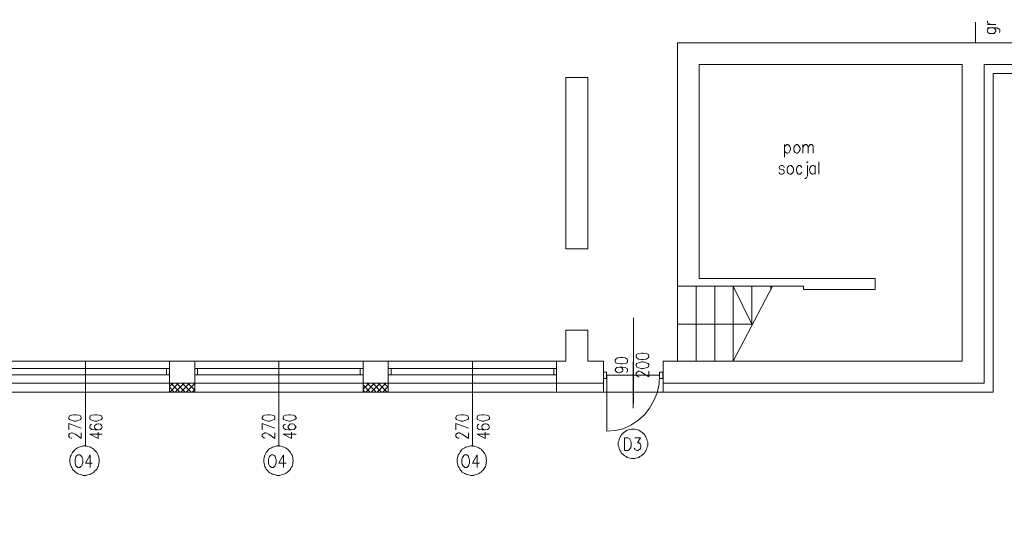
# Model space of a CAD drawing. Header units: centimetres. Extents: x -16053 to 7031, y -7778 to 254.
# Tile 70 of 256: x -13974 to -12395, y -2051 to -1232. Entities that reach past the tile are written whole.
import ezdxf

# ---------------------------------------------------------------- set-up
doc = ezdxf.new("R2010")
doc.units = ezdxf.units.CM
doc.header["$MEASUREMENT"] = 0
doc.layers.add('konstrukcja', color=250, linetype='CONTINUOUS', lineweight=15)

msp = doc.modelspace()

# ---------------------------------------------------------------- linework, layer by layer
at = {"layer": 'konstrukcja', "linetype": 'Continuous'}
for points in [[(-11677.55, -4582.965), (-11677.55, -1097.958), (-12105.967, -1097.958), (-12105.967, -1318.051), (-12120.09, -1318.051), (-12413.16, -1318.051), (-12413.16, -1828.856), (-12427.284, -1828.856), (-15625.106, -1828.856)], [(-12441.407, -1235.663), (-12441.407, -1269.207)], [(-12416.691, -1239.783), (-12419.045, -1238.606), (-12421.399, -1237.429), (-12421.987, -1235.663), (-12421.987, -1233.898)], [(-12409.04, -1239.783), (-12421.987, -1239.783)], [(-12421.987, -1245.079), (-12407.275, -1245.079), (-12404.333, -1246.256), (-12403.156, -1246.256), (-12402.567, -1248.022), (-12402.567, -1250.375), (-12403.156, -1252.141)], [(-12419.045, -1245.079), (-12421.399, -1246.256), (-12421.987, -1248.022), (-12421.987, -1250.375), (-12421.399, -1252.141), (-12419.045, -1253.906), (-12416.691, -1253.906), (-12414.925, -1253.906), (-12411.394, -1253.906), (-12410.217, -1252.141), (-12409.04, -1250.375), (-12409.04, -1248.022), (-12410.217, -1246.256), (-12411.394, -1245.079)], [(-12919.253, -1269.207), (-12817.445, -1269.207)], [(-12919.253, -1269.207), (-12919.253, -1779.423)], [(-12423.164, -1269.207), (-12817.445, -1269.207)], [(-12423.164, -1269.207), (-12155.399, -1269.207)], [(-12884.532, -1303.928), (-12462.593, -1303.928), (-12462.593, -1614.059)], [(-12884.532, -1303.928), (-12884.532, -1647.014)], [(-12427.284, -1303.928), (-12427.284, -1814.732)], [(-12427.284, -1303.928), (-12120.09, -1303.928)], [(-13062.843, -1324.525), (-13098.152, -1324.525)], [(-13098.152, -1324.525), (-13098.152, -1599.347)], [(-13062.843, -1324.525), (-13062.843, -1599.347)], [(-12427.284, -1389.258), (-12427.284, -1413.974)], [(-12413.16, -1389.258), (-12413.16, -1413.974)], [(-12413.16, -1389.258), (-12413.16, -1413.974)], [(-12747.415, -1432.217), (-12747.415, -1452.226)], [(-12747.415, -1435.16), (-12745.65, -1433.394), (-12743.884, -1432.217), (-12742.119, -1432.217), (-12740.353, -1433.394), (-12739.176, -1435.16), (-12737.999, -1438.102), (-12737.999, -1439.868), (-12739.176, -1442.81), (-12740.353, -1444.575), (-12742.119, -1445.752), (-12743.884, -1445.752), (-12745.65, -1444.575), (-12747.415, -1442.81)], [(-12728.584, -1432.217), (-12730.349, -1433.394), (-12732.114, -1435.16), (-12732.703, -1438.102), (-12732.703, -1439.868), (-12732.114, -1442.81), (-12730.349, -1444.575), (-12728.584, -1445.752), (-12726.818, -1445.752), (-12725.053, -1444.575), (-12723.876, -1442.81), (-12722.699, -1439.868), (-12722.699, -1438.102), (-12723.876, -1435.16), (-12725.053, -1433.394), (-12726.818, -1432.217), (-12728.584, -1432.217)], [(-12717.991, -1445.752), (-12717.991, -1432.217)], [(-12717.991, -1436.337), (-12716.225, -1433.394), (-12714.46, -1432.217), (-12712.106, -1432.217), (-12710.929, -1433.394), (-12709.752, -1436.337), (-12709.752, -1445.752)], [(-12709.752, -1436.337), (-12707.398, -1433.394), (-12706.221, -1432.217), (-12703.867, -1432.217), (-12702.102, -1433.394), (-12701.513, -1436.337), (-12701.513, -1445.752)], [(-12748.004, -1468.703), (-12748.592, -1466.938), (-12750.946, -1465.761), (-12753.3, -1465.761), (-12755.654, -1466.938), (-12756.242, -1468.703), (-12755.654, -1471.057), (-12753.888, -1471.646), (-12749.769, -1472.823), (-12748.592, -1473.411), (-12748.004, -1475.765), (-12748.004, -1476.354), (-12748.592, -1478.708), (-12750.946, -1479.296), (-12753.3, -1479.296), (-12755.654, -1478.708), (-12756.242, -1476.354)], [(-12739.176, -1465.761), (-12740.942, -1466.938), (-12742.707, -1468.703), (-12743.296, -1471.646), (-12743.296, -1473.411), (-12742.707, -1476.354), (-12740.942, -1478.708), (-12739.176, -1479.296), (-12736.822, -1479.296), (-12735.645, -1478.708), (-12733.88, -1476.354), (-12733.291, -1473.411), (-12733.291, -1471.646), (-12733.88, -1468.703), (-12735.645, -1466.938), (-12736.822, -1465.761), (-12739.176, -1465.761)], [(-12719.756, -1468.703), (-12721.522, -1466.938), (-12722.699, -1465.761), (-12725.053, -1465.761), (-12726.23, -1466.938), (-12727.995, -1468.703), (-12728.584, -1471.646), (-12728.584, -1473.411), (-12727.995, -1476.354), (-12726.23, -1478.708), (-12725.053, -1479.296), (-12722.699, -1479.296), (-12721.522, -1478.708), (-12719.756, -1476.354)], [(-12710.929, -1465.761), (-12710.929, -1482.238), (-12712.106, -1485.181), (-12713.871, -1486.358), (-12715.048, -1486.358)], [(-12712.106, -1460.465), (-12710.929, -1461.053), (-12710.34, -1460.465), (-12710.929, -1459.876), (-12712.106, -1460.465)], [(-12698.571, -1468.703), (-12699.748, -1466.938), (-12701.513, -1465.761), (-12703.279, -1465.761), (-12705.044, -1466.938), (-12706.221, -1468.703), (-12707.398, -1471.646), (-12707.398, -1473.411), (-12706.221, -1476.354), (-12705.044, -1478.708), (-12703.279, -1479.296), (-12701.513, -1479.296), (-12699.748, -1478.708), (-12698.571, -1476.354)], [(-12698.571, -1465.761), (-12698.571, -1479.296)], [(-12692.686, -1479.296), (-12692.686, -1459.876)], [(-13098.152, -1599.347), (-13062.843, -1599.347)], [(-12462.593, -1614.059), (-12462.593, -1779.423), (-12942.204, -1779.423)], [(-12919.253, -1659.372), (-12717.402, -1659.372), (-12717.402, -1664.669), (-12602.059, -1664.669), (-12602.059, -1652.311), (-12602.059, -1649.368), (-12602.059, -1647.014), (-12884.532, -1647.014)], [(-12919.253, -1779.423), (-12919.253, -1659.372)], [(-12919.253, -1719.986), (-12799.79, -1719.986), (-12829.803, -1659.372)], [(-12889.24, -1779.423), (-12889.24, -1659.372)], [(-12859.227, -1779.423), (-12859.227, -1659.372)], [(-12829.803, -1779.423), (-12829.803, -1659.372)], [(-12829.803, -1779.423), (-12766.835, -1659.372)], [(-12799.79, -1722.34), (-12799.79, -1659.372)], [(-12769.777, -1665.257), (-12769.777, -1659.372)], [(-12989.871, -1709.982), (-12989.871, -1846.511)], [(-13062.843, -1729.402), (-13098.152, -1729.402)], [(-13098.152, -1729.402), (-13098.152, -1779.423)], [(-13062.843, -1729.402), (-13062.843, -1779.423)], [(-12985.163, -1772.362), (-12984.574, -1774.127), (-12981.632, -1775.892), (-12976.924, -1776.481), (-12973.982, -1776.481), (-12969.274, -1775.892), (-12966.331, -1774.127), (-12965.154, -1772.362), (-12965.154, -1770.596), (-12966.331, -1768.242), (-12969.274, -1767.065), (-12973.982, -1766.477), (-12976.924, -1766.477), (-12981.632, -1767.065), (-12984.574, -1768.242), (-12985.163, -1770.596), (-12985.163, -1772.362)], [(-13733.716, -1779.423), (-14003.242, -1779.423)], [(-13868.479, -1779.423), (-13868.479, -1915.952)], [(-13733.716, -1814.732), (-13733.716, -1779.423), (-13733.716, -1814.732), (-13693.11, -1814.732), (-13693.11, -1779.423), (-13693.11, -1814.732)], [(-13693.11, -1779.423), (-13733.716, -1779.423)], [(-13422.996, -1779.423), (-13693.11, -1779.423)], [(-13558.347, -1779.423), (-13558.347, -1915.952)], [(-13382.979, -1779.423), (-13382.979, -1814.732), (-13422.996, -1814.732), (-13422.996, -1779.423), (-13422.996, -1814.732)], [(-13382.979, -1779.423), (-13422.996, -1779.423)], [(-13112.864, -1779.423), (-13382.979, -1779.423)], [(-13247.627, -1779.423), (-13247.627, -1915.952)], [(-13098.152, -1779.423), (-13112.864, -1779.423)], [(-13098.152, -1779.423), (-13112.864, -1779.423), (-13112.864, -1814.732)], [(-13037.538, -1779.423), (-13062.843, -1779.423)], [(-13037.538, -1779.423), (-13037.538, -1814.732)], [(-13019.295, -1779.423), (-13018.118, -1781.777), (-13015.176, -1782.954), (-13010.468, -1783.543), (-13007.525, -1783.543), (-13002.817, -1782.954), (-12999.875, -1781.777), (-12999.287, -1779.423), (-12999.287, -1777.658), (-12999.875, -1775.892), (-13002.817, -1774.127), (-13007.525, -1773.538), (-13010.468, -1773.538), (-13015.176, -1774.127), (-13018.118, -1775.892), (-13019.295, -1777.658), (-13019.295, -1779.423)], [(-12990.459, -1780.6), (-12990.459, -1854.749)], [(-12985.163, -1786.485), (-12984.574, -1788.839), (-12981.632, -1790.016), (-12976.924, -1791.193), (-12973.982, -1791.193), (-12969.274, -1790.016), (-12966.331, -1788.839), (-12965.154, -1786.485), (-12965.154, -1784.72), (-12966.331, -1782.954), (-12969.274, -1781.777), (-12973.982, -1780.6), (-12976.924, -1780.6), (-12981.632, -1781.777), (-12984.574, -1782.954), (-12985.163, -1784.72), (-12985.163, -1786.485)], [(-12942.204, -1779.423), (-12942.204, -1814.732)], [(-13998.534, -1801.197), (-13738.424, -1801.197), (-13738.424, -1791.193), (-13998.534, -1791.193), (-13998.534, -1801.197)], [(-13733.716, -1801.197), (-13733.716, -1791.193), (-13738.424, -1791.193), (-13738.424, -1801.197), (-13733.716, -1801.197)], [(-13688.402, -1801.197), (-13688.402, -1791.193), (-13693.11, -1791.193), (-13693.11, -1801.197), (-13688.402, -1801.197)], [(-13688.402, -1801.197), (-13427.704, -1801.197), (-13427.704, -1791.193), (-13688.402, -1791.193), (-13688.402, -1801.197)], [(-13422.996, -1801.197), (-13422.996, -1791.193), (-13427.704, -1791.193), (-13427.704, -1801.197), (-13422.996, -1801.197)], [(-13378.271, -1801.197), (-13378.271, -1791.193), (-13382.979, -1791.193), (-13382.979, -1801.197), (-13378.271, -1801.197)], [(-13378.271, -1801.197), (-13117.572, -1801.197), (-13117.572, -1791.193), (-13378.271, -1791.193), (-13378.271, -1801.197)], [(-13112.864, -1801.197), (-13112.864, -1791.193), (-13117.572, -1791.193), (-13117.572, -1801.197), (-13112.864, -1801.197)], [(-13037.538, -1807.082), (-13037.538, -1797.078), (-13032.83, -1797.078), (-13032.83, -1807.082), (-13037.538, -1807.082)], [(-13012.233, -1788.839), (-13009.291, -1789.428), (-13007.525, -1791.193), (-13006.937, -1792.958), (-13006.937, -1793.547), (-13007.525, -1795.312), (-13009.291, -1797.078), (-13012.233, -1798.255), (-13013.41, -1798.255), (-13016.353, -1797.078), (-13018.118, -1795.312), (-13019.295, -1793.547), (-13019.295, -1792.958), (-13018.118, -1791.193), (-13016.353, -1789.428), (-13012.233, -1788.839), (-13007.525, -1788.839), (-13002.817, -1789.428), (-12999.875, -1791.193), (-12999.287, -1792.958), (-12999.287, -1794.135), (-12999.875, -1796.489), (-13001.64, -1797.078)], [(-12980.455, -1804.728), (-12981.632, -1804.728), (-12983.397, -1803.551), (-12984.574, -1802.963), (-12985.163, -1801.786), (-12985.163, -1798.843), (-12984.574, -1797.078), (-12983.397, -1796.489), (-12981.632, -1795.312), (-12979.867, -1795.312), (-12977.513, -1796.489), (-12975.159, -1798.255), (-12965.154, -1804.728), (-12965.154, -1795.312)], [(-12948.088, -1807.082), (-12948.088, -1797.078), (-12942.792, -1797.078), (-12942.792, -1807.082), (-12948.088, -1807.082)], [(-13733.716, -1814.732), (-14003.242, -1814.732)], [(-13693.11, -1814.732), (-13733.716, -1814.732)], [(-13733.716, -1820.029), (-13727.831, -1814.732)], [(-13733.716, -1814.732), (-13733.716, -1828.856)], [(-13733.127, -1828.856), (-13719.004, -1814.732)], [(-13717.238, -1828.856), (-13731.362, -1814.732)], [(-13724.3, -1828.856), (-13710.176, -1814.732)], [(-13708.411, -1828.856), (-13722.534, -1814.732)], [(-13715.473, -1828.856), (-13701.349, -1814.732)], [(-13698.995, -1828.856), (-13713.119, -1814.732)], [(-13693.11, -1825.914), (-13704.291, -1814.732)], [(-13693.11, -1816.498), (-13695.464, -1814.732)], [(-13422.996, -1814.732), (-13693.11, -1814.732)], [(-13693.11, -1814.732), (-13693.11, -1828.856)], [(-13382.979, -1814.732), (-13422.996, -1814.732)], [(-13422.996, -1815.321), (-13422.407, -1814.732)], [(-13422.996, -1824.148), (-13413.58, -1814.732)], [(-13422.996, -1814.732), (-13422.996, -1828.856)], [(-13418.876, -1828.856), (-13404.753, -1814.732)], [(-13402.399, -1828.856), (-13416.522, -1814.732)], [(-13410.049, -1828.856), (-13395.925, -1814.732)], [(-13393.571, -1828.856), (-13407.695, -1814.732)], [(-13400.633, -1828.856), (-13386.51, -1814.732)], [(-13384.744, -1828.856), (-13398.868, -1814.732)], [(-13382.979, -1821.206), (-13390.04, -1814.732)], [(-13112.864, -1814.732), (-13382.979, -1814.732)], [(-13382.979, -1814.732), (-13382.979, -1828.856)], [(-13037.538, -1814.732), (-13112.864, -1814.732)], [(-13112.864, -1814.732), (-13112.864, -1828.856)], [(-13037.538, -1814.732), (-13062.843, -1814.732)], [(-13037.538, -1814.732), (-13037.538, -1828.856)], [(-12948.088, -1801.786), (-13032.83, -1801.786)], [(-12948.088, -1801.786), (-12948.677, -1815.909), (-12951.619, -1830.033), (-12956.916, -1842.391), (-12963.977, -1854.749), (-12972.216, -1865.342), (-12982.809, -1874.758), (-12993.99, -1881.82), (-13006.348, -1887.705), (-13019.295, -1890.647), (-13032.242, -1891.824)], [(-13032.242, -1801.786), (-13032.242, -1891.824)], [(-12427.284, -1814.732), (-12942.204, -1814.732)], [(-12427.284, -1814.732), (-12942.204, -1814.732)], [(-12942.204, -1814.732), (-12942.204, -1828.856)], [(-13726.065, -1828.856), (-13733.716, -1821.206)], [(-13706.645, -1828.856), (-13693.11, -1815.321)], [(-13697.23, -1828.856), (-13693.11, -1824.737)], [(-13411.814, -1828.856), (-13422.996, -1817.086)], [(-13420.642, -1828.856), (-13422.996, -1825.914)], [(-13391.806, -1828.856), (-13382.979, -1820.029)], [(-13894.96, -1871.227), (-13893.784, -1872.992), (-13890.841, -1874.169), (-13886.722, -1875.346), (-13883.191, -1875.346), (-13879.071, -1874.169), (-13876.129, -1872.992), (-13874.952, -1871.227), (-13874.952, -1869.462), (-13876.129, -1867.108), (-13879.071, -1865.931), (-13883.191, -1865.342), (-13886.722, -1865.342), (-13890.841, -1865.931), (-13893.784, -1867.108), (-13894.96, -1869.462), (-13894.96, -1871.227)], [(-13861.417, -1871.227), (-13860.828, -1872.992), (-13857.886, -1874.169), (-13853.178, -1875.346), (-13850.236, -1875.346), (-13845.528, -1874.169), (-13842.585, -1872.992), (-13841.408, -1871.227), (-13841.408, -1869.462), (-13842.585, -1867.108), (-13845.528, -1865.931), (-13850.236, -1865.342), (-13853.178, -1865.342), (-13857.886, -1865.931), (-13860.828, -1867.108), (-13861.417, -1869.462), (-13861.417, -1871.227)], [(-13584.829, -1871.227), (-13583.652, -1872.992), (-13580.71, -1874.169), (-13576.002, -1875.346), (-13573.059, -1875.346), (-13568.94, -1874.169), (-13565.409, -1872.992), (-13564.82, -1871.227), (-13564.82, -1869.462), (-13565.409, -1867.108), (-13568.94, -1865.931), (-13573.059, -1865.342), (-13576.002, -1865.342), (-13580.71, -1865.931), (-13583.652, -1867.108), (-13584.829, -1869.462), (-13584.829, -1871.227)], [(-13551.285, -1871.227), (-13550.108, -1872.992), (-13547.754, -1874.169), (-13542.458, -1875.346), (-13540.104, -1875.346), (-13534.808, -1874.169), (-13532.454, -1872.992), (-13530.688, -1871.227), (-13530.688, -1869.462), (-13532.454, -1867.108), (-13534.808, -1865.931), (-13540.104, -1865.342), (-13542.458, -1865.342), (-13547.754, -1865.931), (-13550.108, -1867.108), (-13551.285, -1869.462), (-13551.285, -1871.227)], [(-13274.697, -1871.227), (-13273.52, -1872.992), (-13270.578, -1874.169), (-13265.87, -1875.346), (-13262.928, -1875.346), (-13258.22, -1874.169), (-13255.277, -1872.992), (-13254.1, -1871.227), (-13254.1, -1869.462), (-13255.277, -1867.108), (-13258.22, -1865.931), (-13262.928, -1865.342), (-13265.87, -1865.342), (-13270.578, -1865.931), (-13273.52, -1867.108), (-13274.697, -1869.462), (-13274.697, -1871.227)], [(-13240.565, -1871.227), (-13239.977, -1872.992), (-13237.034, -1874.169), (-13232.327, -1875.346), (-13229.384, -1875.346), (-13224.676, -1874.169), (-13221.734, -1872.992), (-13220.557, -1871.227), (-13220.557, -1869.462), (-13221.734, -1867.108), (-13224.676, -1865.931), (-13229.384, -1865.342), (-13232.327, -1865.342), (-13237.034, -1865.931), (-13239.977, -1867.108), (-13240.565, -1869.462), (-13240.565, -1871.227)], [(-13894.96, -1889.47), (-13894.96, -1879.466), (-13874.952, -1886.528)], [(-13890.253, -1903.005), (-13890.841, -1903.005), (-13893.195, -1902.417), (-13893.784, -1901.24), (-13894.96, -1900.063), (-13894.96, -1897.12), (-13893.784, -1895.943), (-13893.195, -1895.355), (-13890.841, -1894.178), (-13889.664, -1894.178), (-13887.31, -1895.355), (-13884.368, -1896.532), (-13874.952, -1903.594), (-13874.952, -1894.178)], [(-13858.474, -1880.643), (-13860.828, -1881.82), (-13861.417, -1883.585), (-13861.417, -1884.762), (-13860.828, -1887.116), (-13857.886, -1888.882), (-13853.178, -1889.47), (-13847.882, -1889.47), (-13844.351, -1888.882), (-13842.585, -1887.116), (-13841.408, -1884.762), (-13841.408, -1884.762), (-13842.585, -1882.408), (-13844.351, -1880.643), (-13847.293, -1880.054), (-13847.882, -1880.054), (-13850.824, -1880.643), (-13853.178, -1882.408), (-13853.767, -1884.762), (-13853.767, -1884.762), (-13853.178, -1887.116), (-13850.824, -1888.882), (-13847.882, -1889.47)], [(-13841.408, -1896.532), (-13861.417, -1896.532), (-13847.882, -1903.594), (-13847.882, -1893.001)], [(-13584.829, -1889.47), (-13584.829, -1879.466), (-13564.82, -1886.528)], [(-13580.121, -1903.005), (-13580.71, -1903.005), (-13582.475, -1902.417), (-13583.652, -1901.24), (-13584.829, -1900.063), (-13584.829, -1897.12), (-13583.652, -1895.943), (-13582.475, -1895.355), (-13580.71, -1894.178), (-13578.944, -1894.178), (-13577.179, -1895.355), (-13574.236, -1896.532), (-13564.82, -1903.594), (-13564.82, -1894.178)], [(-13548.343, -1880.643), (-13550.108, -1881.82), (-13551.285, -1883.585), (-13551.285, -1884.762), (-13550.108, -1887.116), (-13547.754, -1888.882), (-13542.458, -1889.47), (-13537.75, -1889.47), (-13533.631, -1888.882), (-13532.454, -1887.116), (-13530.688, -1884.762), (-13530.688, -1884.762), (-13532.454, -1882.408), (-13533.631, -1880.643), (-13537.162, -1880.054), (-13537.75, -1880.054), (-13540.693, -1880.643), (-13542.458, -1882.408), (-13543.635, -1884.762), (-13543.635, -1884.762), (-13542.458, -1887.116), (-13540.693, -1888.882), (-13537.75, -1889.47)], [(-13530.688, -1896.532), (-13551.285, -1896.532), (-13537.75, -1903.594), (-13537.75, -1893.001)], [(-13274.697, -1889.47), (-13274.697, -1879.466), (-13254.1, -1886.528)], [(-13269.401, -1903.005), (-13270.578, -1903.005), (-13272.344, -1902.417), (-13273.52, -1901.24), (-13274.697, -1900.063), (-13274.697, -1897.12), (-13273.52, -1895.943), (-13272.344, -1895.355), (-13270.578, -1894.178), (-13268.813, -1894.178), (-13267.047, -1895.355), (-13264.105, -1896.532), (-13254.1, -1903.594), (-13254.1, -1894.178)], [(-13237.623, -1880.643), (-13239.977, -1881.82), (-13240.565, -1883.585), (-13240.565, -1884.762), (-13239.977, -1887.116), (-13237.034, -1888.882), (-13232.327, -1889.47), (-13227.619, -1889.47), (-13223.499, -1888.882), (-13221.734, -1887.116), (-13220.557, -1884.762), (-13220.557, -1884.762), (-13221.734, -1882.408), (-13223.499, -1880.643), (-13226.442, -1880.054), (-13227.619, -1880.054), (-13229.973, -1880.643), (-13232.327, -1882.408), (-13232.915, -1884.762), (-13232.915, -1884.762), (-13232.327, -1887.116), (-13229.973, -1888.882), (-13227.619, -1889.47)], [(-13220.557, -1896.532), (-13240.565, -1896.532), (-13227.619, -1903.594), (-13227.619, -1893.001)], [(-12990.459, -1888.293), (-12992.813, -1888.293), (-12995.167, -1888.882), (-12997.521, -1889.47), (-12999.875, -1890.058), (-13001.64, -1891.235), (-13003.406, -1892.412), (-13005.171, -1893.589), (-13006.937, -1895.355), (-13008.702, -1897.12), (-13009.879, -1898.886), (-13011.056, -1900.651), (-13012.233, -1903.005), (-13012.822, -1904.771), (-13013.41, -1907.125), (-13013.999, -1909.478), (-13013.999, -1911.832), (-13013.999, -1914.186), (-13013.41, -1916.54), (-13012.822, -1918.894), (-13012.233, -1921.248), (-13011.056, -1923.014), (-13009.879, -1924.779), (-13008.702, -1927.133), (-13006.937, -1928.31), (-13005.171, -1930.075), (-13003.406, -1931.252), (-13001.64, -1932.429), (-12999.875, -1933.606), (-12997.521, -1934.195), (-12995.167, -1934.783), (-12992.813, -1935.372), (-12990.459, -1935.372), (-12988.105, -1935.372), (-12985.751, -1934.783), (-12983.397, -1934.195), (-12981.044, -1933.606), (-12979.278, -1932.429), (-12977.513, -1931.252), (-12975.747, -1930.075), (-12973.982, -1928.31), (-12972.216, -1927.133), (-12971.039, -1924.779), (-12969.862, -1923.014), (-12968.685, -1921.248), (-12968.097, -1918.894), (-12967.508, -1916.54), (-12966.92, -1914.186), (-12966.92, -1911.832), (-12966.92, -1909.478), (-12967.508, -1907.125), (-12968.097, -1904.771), (-12968.685, -1903.005), (-12969.862, -1900.651), (-12971.039, -1898.886), (-12972.216, -1897.12), (-12973.982, -1895.355), (-12975.747, -1893.589), (-12977.513, -1892.412), (-12979.278, -1891.235), (-12981.044, -1890.058), (-12983.397, -1889.47), (-12985.751, -1888.882), (-12988.105, -1888.293), (-12990.459, -1888.293)], [(-13003.994, -1922.425), (-13003.994, -1902.417), (-12998.698, -1902.417), (-12996.344, -1903.594), (-12995.167, -1905.359), (-12993.99, -1907.713), (-12993.402, -1910.067), (-12993.402, -1915.363), (-12993.99, -1917.717), (-12995.167, -1919.483), (-12996.344, -1921.248), (-12998.698, -1922.425), (-13003.994, -1922.425)], [(-12987.517, -1902.417), (-12978.69, -1902.417), (-12983.397, -1910.067), (-12981.044, -1910.067), (-12979.867, -1911.244), (-12978.69, -1911.832), (-12978.101, -1915.363), (-12978.101, -1916.54), (-12978.69, -1919.483), (-12979.867, -1921.248), (-12982.809, -1922.425), (-12984.574, -1922.425), (-12987.517, -1921.248), (-12987.517, -1920.66), (-12988.694, -1918.894)], [(-13869.656, -1915.363), (-13872.01, -1915.363), (-13874.364, -1915.952), (-13876.717, -1916.54), (-13879.071, -1917.129), (-13880.837, -1918.306), (-13882.602, -1919.483), (-13884.368, -1920.66), (-13886.133, -1922.425), (-13887.899, -1924.191), (-13889.076, -1925.956), (-13890.253, -1927.722), (-13891.43, -1930.075), (-13892.018, -1931.841), (-13892.607, -1934.195), (-13893.195, -1936.549), (-13893.195, -1938.903), (-13893.195, -1941.257), (-13892.607, -1943.611), (-13892.018, -1945.965), (-13891.43, -1948.318), (-13890.253, -1950.084), (-13889.076, -1952.438), (-13887.899, -1954.203), (-13886.133, -1955.38), (-13884.368, -1957.146), (-13882.602, -1958.323), (-13880.837, -1959.5), (-13879.071, -1960.677), (-13876.717, -1961.265), (-13874.364, -1961.854), (-13872.01, -1962.442), (-13869.656, -1962.442), (-13867.302, -1962.442), (-13864.948, -1961.854), (-13862.594, -1961.265), (-13860.24, -1960.677), (-13858.474, -1959.5), (-13856.709, -1958.323), (-13854.944, -1957.146), (-13853.178, -1955.38), (-13851.413, -1954.203), (-13850.236, -1952.438), (-13849.059, -1950.084), (-13847.882, -1948.318), (-13847.293, -1945.965), (-13846.705, -1943.611), (-13846.116, -1941.257), (-13846.116, -1938.903), (-13846.116, -1936.549), (-13846.705, -1934.195), (-13847.293, -1931.841), (-13847.882, -1930.075), (-13849.059, -1927.722), (-13850.236, -1925.956), (-13851.413, -1924.191), (-13853.178, -1922.425), (-13854.944, -1920.66), (-13856.709, -1919.483), (-13858.474, -1918.306), (-13860.24, -1917.129), (-13862.594, -1916.54), (-13864.948, -1915.952), (-13867.302, -1915.363), (-13869.656, -1915.363)], [(-13558.936, -1915.363), (-13561.29, -1915.363), (-13563.644, -1915.952), (-13565.997, -1916.54), (-13568.351, -1917.129), (-13570.117, -1918.306), (-13572.471, -1919.483), (-13574.236, -1920.66), (-13576.002, -1922.425), (-13577.179, -1924.191), (-13578.356, -1925.956), (-13579.533, -1927.722), (-13580.71, -1930.075), (-13581.298, -1931.841), (-13581.887, -1934.195), (-13582.475, -1936.549), (-13582.475, -1938.903), (-13582.475, -1941.257), (-13581.887, -1943.611), (-13581.298, -1945.965), (-13580.71, -1948.318), (-13579.533, -1950.084), (-13578.356, -1952.438), (-13577.179, -1954.203), (-13576.002, -1955.38), (-13574.236, -1957.146), (-13572.471, -1958.323), (-13570.117, -1959.5), (-13568.351, -1960.677), (-13565.997, -1961.265), (-13563.644, -1961.854), (-13561.29, -1962.442), (-13558.936, -1962.442), (-13556.582, -1962.442), (-13554.228, -1961.854), (-13551.874, -1961.265), (-13550.108, -1960.677), (-13547.754, -1959.5), (-13545.989, -1958.323), (-13544.224, -1957.146), (-13542.458, -1955.38), (-13540.693, -1954.203), (-13539.516, -1952.438), (-13538.339, -1950.084), (-13537.162, -1948.318), (-13536.573, -1945.965), (-13535.985, -1943.611), (-13535.985, -1941.257), (-13535.396, -1938.903), (-13535.985, -1936.549), (-13535.985, -1934.195), (-13536.573, -1931.841), (-13537.162, -1930.075), (-13538.339, -1927.722), (-13539.516, -1925.956), (-13540.693, -1924.191), (-13542.458, -1922.425), (-13544.224, -1920.66), (-13545.989, -1919.483), (-13547.754, -1918.306), (-13550.108, -1917.129), (-13551.874, -1916.54), (-13554.228, -1915.952), (-13556.582, -1915.363), (-13558.936, -1915.363)], [(-13248.804, -1915.363), (-13251.158, -1915.363), (-13253.512, -1915.952), (-13255.866, -1916.54), (-13258.22, -1917.129), (-13259.985, -1918.306), (-13262.339, -1919.483), (-13264.105, -1920.66), (-13265.87, -1922.425), (-13267.047, -1924.191), (-13268.224, -1925.956), (-13269.401, -1927.722), (-13270.578, -1930.075), (-13271.167, -1931.841), (-13271.755, -1934.195), (-13272.344, -1936.549), (-13272.344, -1938.903), (-13272.344, -1941.257), (-13271.755, -1943.611), (-13271.167, -1945.965), (-13270.578, -1948.318), (-13269.401, -1950.084), (-13268.224, -1952.438), (-13267.047, -1954.203), (-13265.87, -1955.38), (-13264.105, -1957.146), (-13262.339, -1958.323), (-13259.985, -1959.5), (-13258.22, -1960.677), (-13255.866, -1961.265), (-13253.512, -1961.854), (-13251.158, -1962.442), (-13248.804, -1962.442), (-13246.45, -1962.442), (-13244.096, -1961.854), (-13241.742, -1961.265), (-13239.977, -1960.677), (-13237.623, -1959.5), (-13235.857, -1958.323), (-13234.092, -1957.146), (-13232.327, -1955.38), (-13230.561, -1954.203), (-13229.384, -1952.438), (-13228.207, -1950.084), (-13227.03, -1948.318), (-13226.442, -1945.965), (-13225.853, -1943.611), (-13225.853, -1941.257), (-13225.265, -1938.903), (-13225.853, -1936.549), (-13225.853, -1934.195), (-13226.442, -1931.841), (-13227.03, -1930.075), (-13228.207, -1927.722), (-13229.384, -1925.956), (-13230.561, -1924.191), (-13232.327, -1922.425), (-13234.092, -1920.66), (-13235.857, -1919.483), (-13237.623, -1918.306), (-13239.977, -1917.129), (-13241.742, -1916.54), (-13244.096, -1915.952), (-13246.45, -1915.363), (-13248.804, -1915.363)], [(-13880.248, -1929.487), (-13882.014, -1930.664), (-13883.779, -1932.429), (-13884.368, -1934.783), (-13884.956, -1937.137), (-13884.956, -1942.434), (-13884.368, -1944.788), (-13883.779, -1947.142), (-13882.014, -1948.318), (-13880.248, -1950.084), (-13877.306, -1950.084), (-13876.129, -1948.318), (-13874.364, -1947.142), (-13873.775, -1944.788), (-13872.598, -1942.434), (-13872.598, -1937.137), (-13873.775, -1934.783), (-13874.364, -1932.429), (-13876.129, -1930.664), (-13877.306, -1929.487), (-13880.248, -1929.487)], [(-13860.828, -1950.084), (-13860.828, -1929.487), (-13868.479, -1943.022), (-13857.297, -1943.022)], [(-13570.117, -1929.487), (-13571.882, -1930.664), (-13573.059, -1932.429), (-13574.236, -1934.783), (-13574.825, -1937.137), (-13574.825, -1942.434), (-13574.236, -1944.788), (-13573.059, -1947.142), (-13571.882, -1948.318), (-13570.117, -1950.084), (-13567.174, -1950.084), (-13565.409, -1948.318), (-13564.232, -1947.142), (-13563.644, -1944.788), (-13562.467, -1942.434), (-13562.467, -1937.137), (-13563.644, -1934.783), (-13564.232, -1932.429), (-13565.409, -1930.664), (-13567.174, -1929.487), (-13570.117, -1929.487)], [(-13550.697, -1950.084), (-13550.697, -1929.487), (-13558.347, -1943.022), (-13546.577, -1943.022)], [(-13259.985, -1929.487), (-13261.751, -1930.664), (-13262.928, -1932.429), (-13264.105, -1934.783), (-13264.693, -1937.137), (-13264.693, -1942.434), (-13264.105, -1944.788), (-13262.928, -1947.142), (-13261.751, -1948.318), (-13259.985, -1950.084), (-13257.043, -1950.084), (-13255.277, -1948.318), (-13254.1, -1947.142), (-13253.512, -1944.788), (-13252.335, -1942.434), (-13252.335, -1937.137), (-13253.512, -1934.783), (-13254.1, -1932.429), (-13255.277, -1930.664), (-13257.043, -1929.487), (-13259.985, -1929.487)], [(-13240.565, -1950.084), (-13240.565, -1929.487), (-13247.627, -1943.022), (-13236.446, -1943.022)]]:
    msp.add_lwpolyline(points, dxfattribs=at)

doc.saveas('drawing.dxf')
